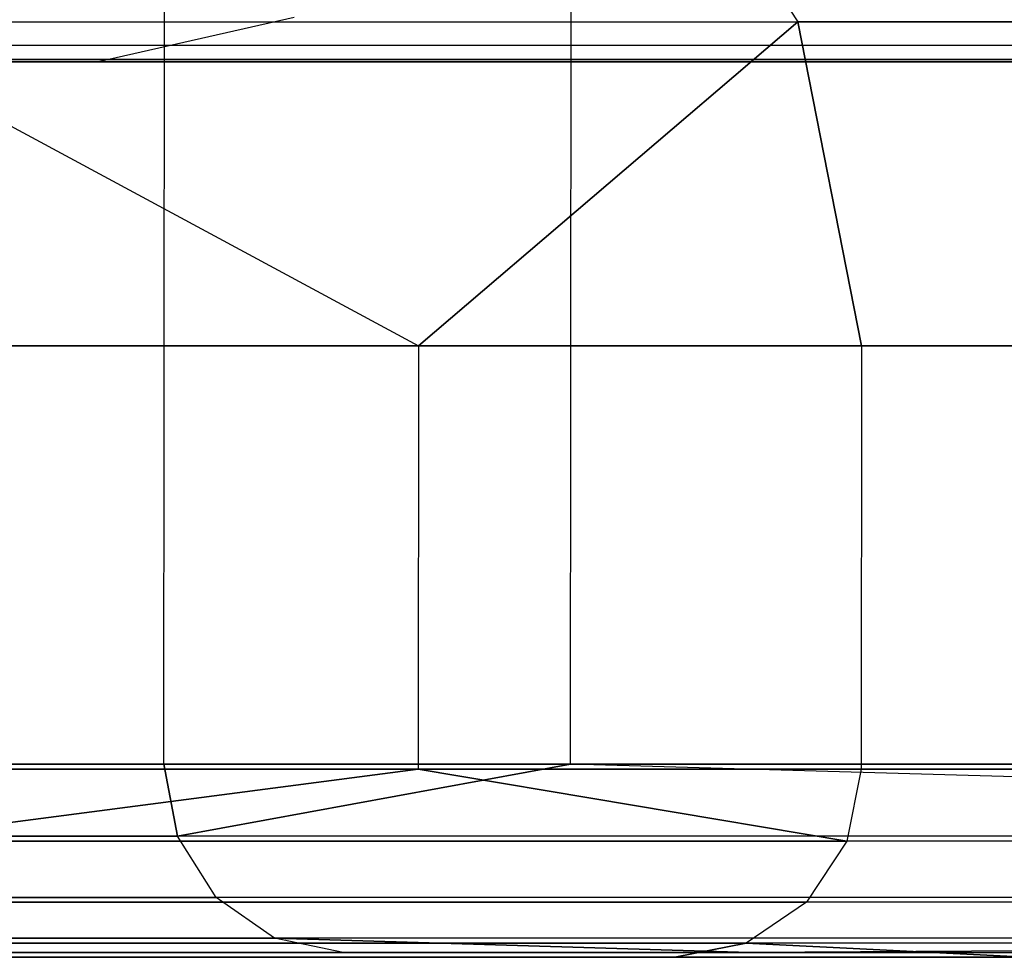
# Model space of a CAD drawing. Extents: x -172 to 172, y -29 to 28.
# Tile 12 of 256: x -162.271 to -161.224, y -7.508 to -6.512. Entities that reach past the tile are written whole.
import ezdxf

# ---------------------------------------------------------------- set-up
doc = ezdxf.new("R2010")
doc.units = 0
doc.header["$LTSCALE"] = 25.4
doc.layers.get('0').update_dxf_attribs({"linetype": 'CONTINUOUS'})

# ---------------------------------------------------------------- blocks, each defined once
blk = doc.blocks.new('RYFLO_AURA_STL')
at = {"color": 0}
for p, q in [((-162.1174, -7.3033, -1294.4343), (-162.107, 7.0967, -1294.431)), ((-162.1174, -7.3033, -1294.4343), (-162.107, 7.0967, -1294.431)), ((-162.1174, -7.3033, -1192.0659), (-162.107, 7.0967, -1192.0692)), ((-162.1174, -7.3033, -1192.0659), (-162.107, 7.0967, -1192.0692)), ((-161.6849, -7.3033, -1295.7847), (-161.6744, 7.0967, -1295.7814)), ((-161.6849, -7.3033, -1295.7847), (-161.6744, 7.0967, -1295.7814)), ((-161.6849, -7.3033, -1190.7156), (-161.6744, 7.0967, -1190.7189)), ((-161.6849, -7.3033, -1190.7156), (-161.6744, 7.0967, -1190.7189)), ((-161.6362, -6.222, -1266.2777), (-161.4433, -6.5142, -1266.2502)), ((-161.6362, -6.222, -1266.2777), (-161.4433, -6.5142, -1266.2502)), ((-161.6362, -6.222, -1220.2225), (-161.4433, -6.5142, -1220.25)), ((-161.6362, -6.222, -1220.2225), (-161.4433, -6.5142, -1220.25)), ((-161.9787, -6.5098, -1211.0305), (-162.1867, -6.5568, -1210.9891)), ((-161.9787, -6.5098, -1211.0305), (-162.1867, -6.5568, -1210.9891)), ((-161.9787, -6.5098, -1275.4697), (-162.1867, -6.5568, -1275.5111)), ((-161.9787, -6.5098, -1275.4697), (-162.1867, -6.5568, -1275.5111)), ((-162.486, -6.5142, -1229.4205), (-161.8466, -6.8586, -1223.8495)), ((-162.486, -6.5142, -1257.0797), (-161.4433, -6.5142, -1266.2502)), ((-162.486, -6.5142, -1257.0797), (-161.4433, -6.5142, -1266.2502)), ((-162.486, -6.5142, -1257.0797), (-161.8466, -6.8586, -1262.6508)), ((-162.486, -6.5142, -1257.0797), (-161.8466, -6.8586, -1262.6508)), ((-162.486, -6.5142, -1229.4205), (-161.8466, -6.8586, -1223.8495)), ((-162.486, -6.5142, -1229.4205), (-161.4433, -6.5142, -1220.25)), ((-162.486, -6.5142, -1229.4205), (-161.4433, -6.5142, -1220.25)), ((-161.4433, -6.5142, -1266.2502), (-161.8466, -6.8586, -1262.6508)), ((-161.4433, -6.5142, -1266.2502), (-161.8466, -6.8586, -1262.6508)), ((-161.8466, -6.8586, -1223.8495), (-161.4433, -6.5142, -1220.25)), ((-161.8466, -6.8586, -1223.8495), (-161.4433, -6.5142, -1220.25)), ((-161.3757, -6.8586, -1266.2406), (-161.4433, -6.5142, -1266.2502)), ((-161.4433, -6.5142, -1266.2502), (-159.8835, -6.5142, -1275.347)), ((-161.4433, -6.5142, -1266.2502), (-159.8835, -6.5142, -1275.347)), ((-161.3757, -6.8586, -1266.2406), (-161.4433, -6.5142, -1266.2502)), ((-161.4433, -6.5142, -1220.25), (-161.3757, -6.8586, -1220.2596)), ((-159.8835, -6.5142, -1211.1532), (-161.4433, -6.5142, -1220.25)), ((-159.8835, -6.5142, -1211.1532), (-161.4433, -6.5142, -1220.25)), ((-161.4433, -6.5142, -1220.25), (-161.3757, -6.8586, -1220.2596)), ((-163.6708, -6.5389, -1201.4205), (-161.0932, -6.5389, -1192.3893)), ((-163.6708, -6.5389, -1201.4205), (-161.0932, -6.5389, -1192.3893)), ((-163.6708, -6.5389, -1285.0797), (-161.0932, -6.5389, -1294.111)), ((-163.6708, -6.5389, -1285.0797), (-161.0932, -6.5389, -1294.111)), ((-161.0202, -6.5542, -1192.4122), (-163.5967, -6.5542, -1201.4395)), ((-163.5967, -6.5542, -1285.0608), (-161.0202, -6.5542, -1294.088)), ((-161.0202, -6.5542, -1192.4122), (-163.5967, -6.5542, -1201.4395)), ((-163.5967, -6.5542, -1285.0608), (-161.0202, -6.5542, -1294.088)), ((-163.3282, -6.5568, -1269.1188), (-162.1867, -6.5568, -1275.5111)), ((-162.1867, -6.5568, -1210.9891), (-163.3282, -6.5568, -1217.3815)), ((-162.1867, -6.5568, -1210.9891), (-163.3282, -6.5568, -1217.3815)), ((-163.3282, -6.5568, -1269.1188), (-162.1867, -6.5568, -1275.5111)), ((-162.1867, -6.5568, -1275.5111), (-160.7951, -6.5568, -1281.8536)), ((-160.7951, -6.5568, -1204.6466), (-162.1867, -6.5568, -1210.9891)), ((-160.7951, -6.5568, -1204.6466), (-162.1867, -6.5568, -1210.9891)), ((-162.1867, -6.5568, -1275.5111), (-160.7951, -6.5568, -1281.8536)), ((-161.8466, -6.8586, -1223.8495), (-162.418, -6.8586, -1229.4263)), ((-162.418, -6.8586, -1257.074), (-161.8466, -6.8586, -1262.6508)), ((-162.418, -6.8586, -1257.074), (-161.8466, -6.8586, -1262.6508)), ((-161.8466, -6.8586, -1223.8495), (-162.418, -6.8586, -1229.4263)), ((-161.8466, -6.8586, -1262.6508), (-161.8469, -7.3086, -1262.6508)), ((-161.8466, -6.8586, -1262.6508), (-161.8469, -7.3086, -1262.6508)), ((-161.8466, -6.8586, -1223.8495), (-161.8469, -7.3086, -1223.8495)), ((-161.8466, -6.8586, -1223.8495), (-161.8469, -7.3086, -1223.8495)), ((-161.8466, -6.8586, -1262.6508), (-161.3757, -6.8586, -1266.2406)), ((-161.3757, -6.8586, -1220.2596), (-161.8466, -6.8586, -1223.8495)), ((-161.8466, -6.8586, -1262.6508), (-161.3757, -6.8586, -1266.2406)), ((-161.3757, -6.8586, -1220.2596), (-161.8466, -6.8586, -1223.8495)), ((-161.3757, -6.8586, -1266.2406), (-161.3761, -7.3086, -1266.2406)), ((-161.3757, -6.8586, -1266.2406), (-161.3761, -7.3086, -1266.2406)), ((-161.3757, -6.8586, -1220.2596), (-161.3761, -7.3086, -1220.2596)), ((-161.3757, -6.8586, -1220.2596), (-161.3761, -7.3086, -1220.2596)), ((-161.3757, -6.8586, -1266.2406), (-159.8166, -6.8586, -1275.3336)), ((-159.8166, -6.8586, -1211.1666), (-161.3757, -6.8586, -1220.2596)), ((-161.3757, -6.8586, -1266.2406), (-159.8166, -6.8586, -1275.3336)), ((-159.8166, -6.8586, -1211.1666), (-161.3757, -6.8586, -1220.2596)), ((-162.1174, -7.3033, -1294.4343), (-164.7114, -7.3033, -1285.3456)), ((-164.7114, -7.3033, -1201.1547), (-162.1174, -7.3033, -1192.0659)), ((-162.1174, -7.3033, -1294.4343), (-164.7114, -7.3033, -1285.3456)), ((-164.7114, -7.3033, -1201.1547), (-162.1174, -7.3033, -1192.0659)), ((-161.6849, -7.3033, -1295.7847), (-162.1174, -7.3033, -1294.4343)), ((-162.1174, -7.3033, -1192.0659), (-161.6849, -7.3033, -1190.7156)), ((-162.1174, -7.3033, -1192.0659), (-161.6849, -7.3033, -1190.7156)), ((-162.1174, -7.3033, -1192.0659), (-162.1029, -7.3798, -1192.0704)), ((-161.6849, -7.3033, -1295.7847), (-162.1174, -7.3033, -1294.4343)), ((-162.1029, -7.3798, -1294.4298), (-162.1174, -7.3033, -1294.4343)), ((-162.1029, -7.3798, -1294.4298), (-162.1174, -7.3033, -1294.4343)), ((-162.1174, -7.3033, -1192.0659), (-162.1029, -7.3798, -1192.0704)), ((-162.1029, -7.3798, -1192.0704), (-161.6849, -7.3033, -1190.7156)), ((-161.6849, -7.3033, -1295.7847), (-162.1029, -7.3798, -1294.4298)), ((-161.6849, -7.3033, -1295.7847), (-162.1029, -7.3798, -1294.4298)), ((-162.1029, -7.3798, -1192.0704), (-161.6849, -7.3033, -1190.7156)), ((-159.0223, -7.3033, -1303.3649), (-161.6849, -7.3033, -1295.7847)), ((-161.6849, -7.3033, -1190.7156), (-159.0223, -7.3033, -1183.1354)), ((-159.0223, -7.3033, -1303.3649), (-161.6849, -7.3033, -1295.7847)), ((-159.0081, -7.3798, -1303.3595), (-161.6849, -7.3033, -1295.7847)), ((-159.0081, -7.3798, -1303.3595), (-161.6849, -7.3033, -1295.7847)), ((-159.0081, -7.3798, -1183.1407), (-161.6849, -7.3033, -1190.7156)), ((-159.0081, -7.3798, -1183.1407), (-161.6849, -7.3033, -1190.7156)), ((-161.6849, -7.3033, -1190.7156), (-159.0223, -7.3033, -1183.1354)), ((-162.4335, -7.3851, -1257.0752), (-161.8469, -7.3086, -1262.6508)), ((-162.4335, -7.3851, -1257.0752), (-161.8469, -7.3086, -1262.6508)), ((-161.8469, -7.3086, -1223.8495), (-162.4335, -7.3851, -1229.425)), ((-161.8469, -7.3086, -1223.8495), (-162.4335, -7.3851, -1229.425)), ((-162.4183, -7.3086, -1257.074), (-161.8469, -7.3086, -1262.6508)), ((-161.8469, -7.3086, -1223.8495), (-162.4183, -7.3086, -1229.4263)), ((-162.4183, -7.3086, -1257.074), (-161.8469, -7.3086, -1262.6508)), ((-161.8469, -7.3086, -1223.8495), (-162.4183, -7.3086, -1229.4263)), ((-161.8469, -7.3086, -1262.6508), (-161.3761, -7.3086, -1266.2406)), ((-161.3761, -7.3086, -1220.2596), (-161.8469, -7.3086, -1223.8495)), ((-161.3761, -7.3086, -1220.2596), (-161.8469, -7.3086, -1223.8495)), ((-161.3912, -7.3851, -1220.2574), (-161.8469, -7.3086, -1223.8495)), ((-161.8469, -7.3086, -1262.6508), (-161.3761, -7.3086, -1266.2406)), ((-161.8469, -7.3086, -1262.6508), (-161.3912, -7.3851, -1266.2428)), ((-161.8469, -7.3086, -1262.6508), (-161.3912, -7.3851, -1266.2428)), ((-161.3912, -7.3851, -1220.2574), (-161.8469, -7.3086, -1223.8495)), ((-161.3761, -7.3086, -1220.2596), (-161.3912, -7.3851, -1220.2574)), ((-161.3761, -7.3086, -1266.2406), (-161.3912, -7.3851, -1266.2428)), ((-161.3761, -7.3086, -1266.2406), (-161.3912, -7.3851, -1266.2428)), ((-161.3761, -7.3086, -1220.2596), (-161.3912, -7.3851, -1220.2574)), ((-161.3761, -7.3086, -1266.2406), (-159.8169, -7.3086, -1275.3336)), ((-159.8169, -7.3086, -1211.1666), (-161.3761, -7.3086, -1220.2596)), ((-161.3761, -7.3086, -1266.2406), (-159.8169, -7.3086, -1275.3336)), ((-159.8169, -7.3086, -1211.1666), (-161.3761, -7.3086, -1220.2596)), ((-164.6967, -7.3798, -1285.3419), (-162.1029, -7.3798, -1294.4298)), ((-164.6967, -7.3798, -1285.3419), (-162.1029, -7.3798, -1294.4298)), ((-162.1029, -7.3798, -1192.0704), (-164.6967, -7.3798, -1201.1583)), ((-162.1029, -7.3798, -1192.0704), (-164.6967, -7.3798, -1201.1583)), ((-159.0081, -7.3798, -1303.3595), (-162.1029, -7.3798, -1294.4298)), ((-159.0081, -7.3798, -1303.3595), (-162.1029, -7.3798, -1294.4298)), ((-162.0616, -7.4448, -1294.4167), (-162.1029, -7.3798, -1294.4298)), ((-162.0616, -7.4448, -1294.4167), (-162.1029, -7.3798, -1294.4298)), ((-162.0616, -7.4448, -1192.0835), (-162.1029, -7.3798, -1192.0704)), ((-159.0081, -7.3798, -1183.1407), (-162.1029, -7.3798, -1192.0704)), ((-162.0616, -7.4448, -1192.0835), (-162.1029, -7.3798, -1192.0704)), ((-159.0081, -7.3798, -1183.1407), (-162.1029, -7.3798, -1192.0704)), ((-162.4335, -7.3851, -1257.0752), (-161.3912, -7.3851, -1266.2428)), ((-162.4335, -7.3851, -1257.0752), (-161.3912, -7.3851, -1266.2428)), ((-161.3912, -7.3851, -1220.2574), (-162.4335, -7.3851, -1229.425)), ((-161.3912, -7.3851, -1220.2574), (-162.4335, -7.3851, -1229.425)), ((-161.3912, -7.3851, -1266.2428), (-161.4342, -7.45, -1266.2489)), ((-161.3912, -7.3851, -1266.2428), (-161.4342, -7.45, -1266.2489)), ((-161.3912, -7.3851, -1220.2574), (-161.4342, -7.45, -1220.2513)), ((-161.3912, -7.3851, -1220.2574), (-161.4342, -7.45, -1220.2513)), ((-159.8319, -7.3851, -1275.3367), (-161.3912, -7.3851, -1266.2428)), ((-159.8319, -7.3851, -1275.3367), (-161.3912, -7.3851, -1266.2428)), ((-159.8319, -7.3851, -1211.1636), (-161.3912, -7.3851, -1220.2574)), ((-159.8319, -7.3851, -1211.1636), (-161.3912, -7.3851, -1220.2574)), ((-164.6547, -7.4448, -1285.3312), (-162.0616, -7.4448, -1294.4167)), ((-164.6547, -7.4448, -1285.3312), (-162.0616, -7.4448, -1294.4167)), ((-162.0616, -7.4448, -1192.0835), (-164.6547, -7.4448, -1201.1691)), ((-162.0616, -7.4448, -1192.0835), (-164.6547, -7.4448, -1201.1691)), ((-162.4768, -7.45, -1257.079), (-161.4342, -7.45, -1266.2489)), ((-162.4768, -7.45, -1257.079), (-161.4342, -7.45, -1266.2489)), ((-161.4342, -7.45, -1220.2513), (-162.4768, -7.45, -1229.4213)), ((-161.4342, -7.45, -1220.2513), (-162.4768, -7.45, -1229.4213)), ((-158.9676, -7.4448, -1303.3442), (-162.0616, -7.4448, -1294.4167)), ((-158.9676, -7.4448, -1303.3442), (-162.0616, -7.4448, -1294.4167)), ((-161.9998, -7.4882, -1294.3972), (-162.0616, -7.4448, -1294.4167)), ((-161.9998, -7.4882, -1294.3972), (-162.0616, -7.4448, -1294.4167)), ((-161.9998, -7.4882, -1192.103), (-162.0616, -7.4448, -1192.0835)), ((-158.9676, -7.4448, -1183.156), (-162.0616, -7.4448, -1192.0835)), ((-161.9998, -7.4882, -1192.103), (-162.0616, -7.4448, -1192.0835)), ((-158.9676, -7.4448, -1183.156), (-162.0616, -7.4448, -1192.0835)), ((-161.4342, -7.45, -1266.2489), (-161.4984, -7.4933, -1266.2581)), ((-161.4342, -7.45, -1266.2489), (-161.4984, -7.4933, -1266.2581)), ((-161.4342, -7.45, -1220.2513), (-161.4984, -7.4933, -1220.2422)), ((-161.4342, -7.45, -1220.2513), (-161.4984, -7.4933, -1220.2422)), ((-159.8745, -7.45, -1275.3452), (-161.4342, -7.45, -1266.2489)), ((-159.8745, -7.45, -1275.3452), (-161.4342, -7.45, -1266.2489)), ((-159.8745, -7.45, -1211.155), (-161.4342, -7.45, -1220.2513)), ((-159.8745, -7.45, -1211.155), (-161.4342, -7.45, -1220.2513)), ((-164.5919, -7.4882, -1285.3151), (-161.9998, -7.4882, -1294.3972)), ((-164.5919, -7.4882, -1285.3151), (-161.9998, -7.4882, -1294.3972)), ((-161.9998, -7.4882, -1192.103), (-164.5919, -7.4882, -1201.1852)), ((-161.9998, -7.4882, -1192.103), (-164.5919, -7.4882, -1201.1852)), ((-162.5414, -7.4933, -1257.0845), (-161.4984, -7.4933, -1266.2581)), ((-162.5414, -7.4933, -1257.0845), (-161.4984, -7.4933, -1266.2581)), ((-161.4984, -7.4933, -1220.2422), (-162.5414, -7.4933, -1229.4158)), ((-161.4984, -7.4933, -1220.2422), (-162.5414, -7.4933, -1229.4158)), ((-161.9268, -7.5035, -1294.3741), (-161.9998, -7.4882, -1294.3972)), ((-161.9998, -7.4882, -1294.3972), (-161.4948, -7.5035, -1295.723)), ((-158.9069, -7.4882, -1303.3213), (-161.9998, -7.4882, -1294.3972)), ((-158.9069, -7.4882, -1303.3213), (-161.9998, -7.4882, -1294.3972)), ((-161.9998, -7.4882, -1294.3972), (-161.4948, -7.5035, -1295.723)), ((-161.9268, -7.5035, -1294.3741), (-161.9998, -7.4882, -1294.3972)), ((-161.9268, -7.5035, -1192.1261), (-161.9998, -7.4882, -1192.103)), ((-161.4948, -7.5035, -1190.7772), (-161.9998, -7.4882, -1192.103)), ((-161.9268, -7.5035, -1192.1261), (-161.9998, -7.4882, -1192.103)), ((-161.4948, -7.5035, -1190.7772), (-161.9998, -7.4882, -1192.103)), ((-158.9069, -7.4882, -1183.179), (-161.9998, -7.4882, -1192.103)), ((-158.9069, -7.4882, -1183.179), (-161.9998, -7.4882, -1192.103)), ((-161.5742, -7.5085, -1220.2313), (-161.4984, -7.4933, -1220.2422)), ((-161.4984, -7.4933, -1266.2581), (-161.5742, -7.5085, -1266.2689)), ((-161.4984, -7.4933, -1266.2581), (-161.5742, -7.5085, -1266.2689)), ((-161.5742, -7.5085, -1220.2313), (-161.4984, -7.4933, -1220.2422)), ((-161.4984, -7.4933, -1220.2422), (-161.1964, -7.5085, -1217.7191)), ((-161.1964, -7.5085, -1268.7811), (-161.4984, -7.4933, -1266.2581)), ((-161.1964, -7.5085, -1268.7811), (-161.4984, -7.4933, -1266.2581)), ((-159.9381, -7.4933, -1275.358), (-161.4984, -7.4933, -1266.2581)), ((-159.9381, -7.4933, -1275.358), (-161.4984, -7.4933, -1266.2581)), ((-159.9381, -7.4933, -1211.1422), (-161.4984, -7.4933, -1220.2422)), ((-159.9381, -7.4933, -1211.1422), (-161.4984, -7.4933, -1220.2422)), ((-161.4984, -7.4933, -1220.2422), (-161.1964, -7.5085, -1217.7191)), ((-158.9069, -7.4882, -1183.179), (-161.4948, -7.5035, -1190.7772)), ((-158.9069, -7.4882, -1303.3213), (-161.4948, -7.5035, -1295.723)), ((-158.9069, -7.4882, -1303.3213), (-161.4948, -7.5035, -1295.723)), ((-158.9069, -7.4882, -1183.179), (-161.4948, -7.5035, -1190.7772)), ((-164.5178, -7.5035, -1285.2961), (-161.9268, -7.5035, -1294.3741)), ((-161.9268, -7.5035, -1192.1261), (-164.5178, -7.5035, -1201.2041)), ((-164.5178, -7.5035, -1285.2961), (-161.9268, -7.5035, -1294.3741)), ((-161.9268, -7.5035, -1192.1261), (-164.5178, -7.5035, -1201.2041)), ((-161.9268, -7.5035, -1294.3741), (-161.4948, -7.5035, -1295.723)), ((-161.4948, -7.5035, -1190.7772), (-161.9268, -7.5035, -1192.1261)), ((-161.9268, -7.5035, -1294.3741), (-161.4948, -7.5035, -1295.723)), ((-161.4948, -7.5035, -1190.7772), (-161.9268, -7.5035, -1192.1261)), ((-161.4948, -7.5035, -1295.723), (-158.8354, -7.5035, -1303.2942)), ((-158.8354, -7.5035, -1183.2061), (-161.4948, -7.5035, -1190.7772)), ((-158.8354, -7.5035, -1183.2061), (-161.4948, -7.5035, -1190.7772)), ((-161.4948, -7.5035, -1295.723), (-158.8354, -7.5035, -1303.2942)), ((-162.6177, -7.5085, -1257.0909), (-161.5742, -7.5085, -1266.2689)), ((-161.5742, -7.5085, -1220.2313), (-162.6177, -7.5085, -1229.4093)), ((-162.6177, -7.5085, -1257.0909), (-161.5742, -7.5085, -1266.2689)), ((-161.5742, -7.5085, -1220.2313), (-162.6177, -7.5085, -1229.4093)), ((-161.1964, -7.5085, -1217.7191), (-161.5742, -7.5085, -1220.2313)), ((-161.5742, -7.5085, -1266.2689), (-161.1964, -7.5085, -1268.7811)), ((-161.5742, -7.5085, -1266.2689), (-161.1964, -7.5085, -1268.7811)), ((-161.1964, -7.5085, -1217.7191), (-161.5742, -7.5085, -1220.2313))]:
    blk.add_line(p, q, dxfattribs=at)

msp = doc.modelspace()

# ---------------------------------------------------------------- block references
at = {"color": 0}
msp.add_blockref('RYFLO_AURA_STL', (0, 0), dxfattribs=at)

doc.saveas('drawing.dxf')
